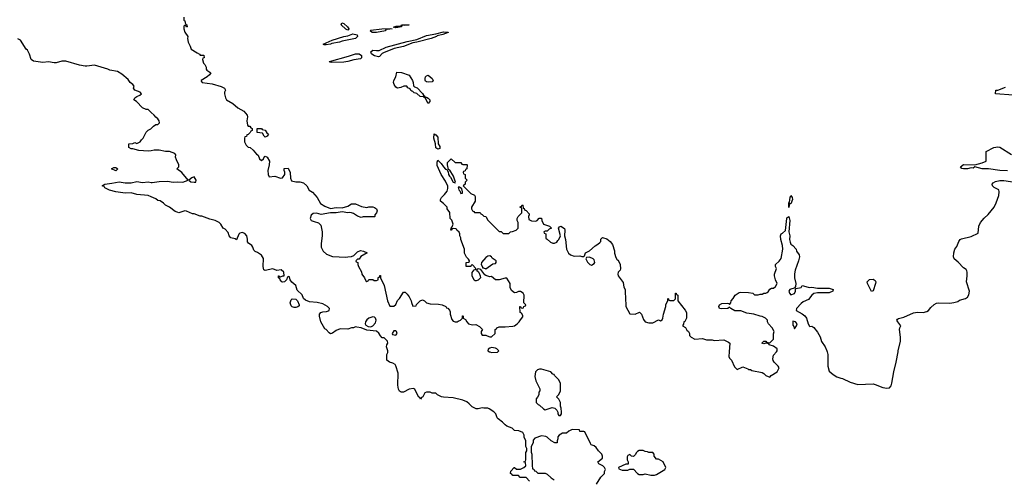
# Model space of a CAD drawing. Header units: inches. Extents: x 1992046 to 2239405, y 126834 to 266391.
# Tile 51 of 71: x 2048629 to 2058896, y 208668 to 213465. Entities that reach past the tile are written whole.
import ezdxf

# ---------------------------------------------------------------- set-up
doc = ezdxf.new("R2010")
doc.units = ezdxf.units.IN
doc.header["$MEASUREMENT"] = 0
for name, color, linetype in [('C0241', 7, 'Continuous'), ('C0250', 7, 'Continuous'), ('C0251', 7, 'Continuous')]:
    doc.layers.add(name, color=color, linetype=linetype)

msp = doc.modelspace()

# ---------------------------------------------------------------- linework, layer by layer
at = {"layer": 'C0241', "color": 6, "elevation": 100}
for points in [[(2050000, 212498), (2049970, 212528), (2049948, 212528), (2049910, 212546), (2049848, 212610), (2049818, 212630), (2049828, 212650), (2049850, 212665), (2049883, 212677), (2049898, 212690), (2049886, 212710), (2049828, 212730), (2049815, 212750), (2049822, 212770), (2049809, 212789), (2049782, 212810), (2049760, 212840), (2049695, 212895), (2049650, 212925), (2049570, 212939), (2049549, 212949), (2049410, 212989), (2049330, 212979), (2049310, 212981), (2049252, 212992), (2049110, 213033), (2049067, 213033), (2049010, 213016), (2048990, 213015), (2048930, 213025), (2048870, 213019), (2048773, 213033), (2048749, 213050), (2048730, 213106), (2048710, 213146), (2048696, 213156), (2048638, 213250), (2048610, 213266)], [(2050000, 212098), (2049970, 212094), (2049870, 212099), (2049810, 212118), (2049790, 212118), (2049766, 212130), (2049766, 212170), (2049810, 212174), (2049830, 212182), (2049850, 212174), (2049886, 212190), (2049898, 212210), (2049918, 212230), (2049948, 212290), (2049970, 212312), (2049995, 212325), (2050000, 212331)], [(2050000, 211616), (2049968, 211630), (2049850, 211642), (2049790, 211657), (2049730, 211656), (2049630, 211670), (2049565, 211685), (2049518, 211710), (2049510, 211724), (2049488, 211730), (2049518, 211750), (2049590, 211758), (2049667, 211773), (2049730, 211764), (2049790, 211763), (2049850, 211775), (2049910, 211766), (2049970, 211773), (2050000, 211767)]]:
    msp.add_lwpolyline(points, dxfattribs=at)
msp.add_lwpolyline([(2049630, 211889), (2049588, 211910), (2049610, 211922), (2049630, 211922), (2049654, 211910)], close=True, dxfattribs=at)
at = {"layer": 'C0250', "color": 6, "elevation": 100}
for points in [[(2053946, 208650), (2053910, 208686), (2053848, 208688), (2053830, 208706), (2053770, 208708), (2053762, 208722), (2053748, 208728), (2053750, 208754), (2053786, 208790), (2053790, 208792), (2053810, 208774), (2053850, 208774), (2053886, 208790), (2053906, 208810), (2053902, 208842), (2053886, 208850), (2053902, 208858), (2053906, 208870), (2053907, 208947), (2053916, 208964), (2053918, 208990), (2053908, 209010), (2053908, 209070), (2053888, 209108), (2053888, 209130), (2053875, 209155), (2053834, 209174), (2053790, 209178), (2053763, 209203), (2053710, 209222), (2053690, 209235), (2053663, 209263), (2053618, 209298), (2053609, 209309), (2053593, 209353), (2053572, 209372), (2053525, 209405), (2053509, 209409), (2053469, 209409), (2053450, 209415), (2053410, 209402), (2053390, 209402), (2053346, 209426), (2053317, 209457), (2053290, 209475), (2053250, 209494), (2053150, 209519), (2053050, 209524), (2053026, 209530), (2052986, 209550), (2052970, 209566), (2052930, 209566), (2052910, 209578), (2052870, 209578), (2052854, 209570), (2052834, 209530), (2052818, 209522), (2052810, 209506), (2052802, 209522), (2052787, 209527), (2052748, 209608), (2052735, 209615), (2052690, 209609), (2052630, 209579), (2052610, 209577), (2052601, 209581), (2052589, 209589), (2052579, 209610), (2052572, 209652), (2052577, 209777), (2052553, 209853), (2052545, 209865), (2052521, 209881), (2052486, 209890), (2052458, 209910), (2052458, 209970), (2052468, 209990), (2052468, 210000)], [(2053527, 210000), (2053530, 209998), (2053550, 209992), (2053610, 209994), (2053616, 210000)], [(2056026, 210000), (2056022, 209950), (2056031, 209931), (2056051, 209911), (2056082, 209842), (2056110, 209814), (2056170, 209842), (2056222, 209822), (2056230, 209814), (2056250, 209814), (2056264, 209804), (2056370, 209782), (2056390, 209772), (2056410, 209752), (2056450, 209734), (2056466, 209750), (2056528, 209790), (2056548, 209830), (2056538, 209850), (2056495, 209890), (2056487, 209907), (2056484, 209924), (2056490, 209962), (2056520, 210000)], [(2057049, 210000), (2057056, 209970), (2057056, 209850), (2057070, 209798), (2057110, 209761), (2057150, 209739), (2057190, 209723), (2057210, 209721), (2057290, 209683), (2057370, 209659), (2057530, 209663), (2057550, 209659), (2057630, 209627), (2057670, 209618), (2057698, 209622), (2057717, 209643), (2057725, 209670), (2057744, 209790), (2057769, 209890), (2057788, 210000)], [(2054643, 208617), (2054689, 208691), (2054726, 208730), (2054728, 208750), (2054738, 208770), (2054728, 208790), (2054710, 208808), (2054668, 208830), (2054658, 208850), (2054708, 208890), (2054708, 208910), (2054698, 208930), (2054664, 208964), (2054640, 209000), (2054618, 209018), (2054589, 209029), (2054580, 209040), (2054522, 209162), (2054510, 209166), (2054470, 209166), (2054466, 209186), (2054390, 209188), (2054354, 209170), (2054330, 209148), (2054290, 209148), (2054254, 209130), (2054242, 209110), (2054242, 209090), (2054234, 209070), (2054234, 209050), (2054230, 209048), (2054210, 209048), (2054170, 209069), (2054129, 209109), (2054114, 209114), (2054070, 209121), (2054001, 209099), (2053982, 209078), (2053982, 209050), (2053962, 209010), (2053962, 208950), (2053971, 208930), (2053973, 208813), (2053978, 208778), (2053990, 208774), (2053998, 208758), (2054010, 208754), (2054033, 208733), (2054107, 208733), (2054130, 208722), (2054170, 208682), (2054202, 208662)]]:
    msp.add_lwpolyline(points, dxfattribs=at)
for points in [[(2054070, 209817), (2054050, 209817), (2054030, 209809), (2054006, 209790), (2054000, 209740), (2054010, 209694), (2054052, 209612), (2054052, 209590), (2054044, 209576), (2054042, 209550), (2054030, 209526), (2054013, 209507), (2054014, 209470), (2054034, 209450), (2054050, 209442), (2054090, 209402), (2054110, 209392), (2054183, 209417), (2054210, 209412), (2054231, 209391), (2054242, 209370), (2054242, 209350), (2054250, 209334), (2054270, 209334), (2054278, 209350), (2054278, 209370), (2054275, 209410), (2054268, 209430), (2054268, 209470), (2054250, 209506), (2054226, 209530), (2054250, 209554), (2054268, 209590), (2054268, 209670), (2054248, 209710), (2054206, 209750), (2054202, 209762), (2054190, 209766), (2054166, 209790)], [(2055130, 208968), (2055090, 208968), (2055070, 208958), (2055057, 208943), (2055050, 208926), (2055030, 208906), (2055008, 208908), (2054990, 208926), (2054970, 208918), (2054964, 208904), (2054962, 208870), (2054974, 208850), (2054973, 208827), (2054950, 208826), (2054874, 208790), (2054878, 208778), (2054910, 208762), (2054970, 208762), (2054990, 208774), (2055030, 208774), (2055072, 208730), (2055090, 208718), (2055130, 208718), (2055150, 208725), (2055210, 208711), (2055250, 208711), (2055270, 208718), (2055358, 208770), (2055366, 208790), (2055338, 208850), (2055290, 208878), (2055270, 208878), (2055246, 208910), (2055246, 208930), (2055230, 208946), (2055190, 208948), (2055176, 208956), (2055150, 208958)]]:
    msp.add_lwpolyline(points, close=True, dxfattribs=at)
at = {"layer": 'C0251', "color": 6, "elevation": 100}
for points in [[(2050342, 213490), (2050342, 213462), (2050352, 213452), (2050358, 213418), (2050372, 213412), (2050374, 213390), (2050370, 213386), (2050362, 213402), (2050350, 213406), (2050342, 213398), (2050342, 213370), (2050350, 213334), (2050382, 213290), (2050378, 213270), (2050386, 213230), (2050406, 213190), (2050416, 213156), (2050480, 213120), (2050504, 213104), (2050510, 213094), (2050550, 213094), (2050552, 213068), (2050538, 213062), (2050534, 213050), (2050545, 213010), (2050558, 212998), (2050574, 212970), (2050572, 212950), (2050580, 212940), (2050622, 212910), (2050607, 212890), (2050583, 212870), (2050521, 212830), (2050523, 212823), (2050531, 212811), (2050636, 212796), (2050730, 212767), (2050765, 212750), (2050775, 212730), (2050766, 212710), (2050766, 212690), (2050775, 212650), (2050786, 212630), (2050850, 212590), (2050904, 212544), (2050965, 212510), (2051001, 212470), (2051005, 212450), (2050998, 212410), (2051004, 212364), (2051010, 212354), (2051030, 212354), (2051038, 212338), (2051054, 212330), (2051054, 212310), (2051038, 212302), (2051033, 212287), (2051013, 212267), (2050998, 212262), (2050993, 212247), (2050978, 212242), (2050974, 212230), (2050974, 212190), (2050990, 212154), (2051010, 212134), (2051034, 212130), (2051062, 212102), (2051100, 212060), (2051114, 212050), (2051130, 212014), (2051150, 211994), (2051170, 212014), (2051182, 212038), (2051190, 212041), (2051211, 212030), (2051233, 211990), (2051231, 211950), (2051216, 211890), (2051219, 211850), (2051230, 211825), (2051290, 211831), (2051350, 211811), (2051370, 211816), (2051395, 211850), (2051395, 211875), (2051388, 211892), (2051387, 211913), (2051430, 211914), (2051451, 211870), (2051452, 211810), (2051465, 211785), (2051510, 211772), (2051550, 211772), (2051590, 211762), (2051622, 211730), (2051647, 211687), (2051684, 211664), (2051731, 211611), (2051765, 211545), (2051810, 211518), (2051870, 211496), (2051930, 211505), (2051990, 211503), (2052050, 211518), (2052090, 211542), (2052130, 211542), (2052194, 211514), (2052250, 211506), (2052269, 211511), (2052311, 211511), (2052330, 211505), (2052351, 211491), (2052358, 211470), (2052351, 211449), (2052332, 211430), (2052334, 211410), (2052330, 211408), (2052210, 211409), (2052190, 211402), (2052150, 211415), (2052110, 211442), (2052089, 211449), (2052070, 211454), (2052050, 211449), (2051990, 211459), (2051930, 211450), (2051871, 211449), (2051773, 211433), (2051725, 211445), (2051690, 211443), (2051670, 211424), (2051659, 211390), (2051670, 211371), (2051698, 211358), (2051746, 211346), (2051770, 211322), (2051784, 211250), (2051783, 211210), (2051771, 211130), (2051774, 211090), (2051793, 211050), (2051830, 211017), (2051890, 210995), (2052030, 210985), (2052051, 210991), (2052090, 210992), (2052115, 211005), (2052150, 211042), (2052183, 211057), (2052214, 211050), (2052251, 211031), (2052185, 210995), (2052170, 210966), (2052150, 210966), (2052134, 210950), (2052138, 210938), (2052154, 210930), (2052154, 210910), (2052162, 210890), (2052192, 210832), (2052198, 210810), (2052225, 210770), (2052238, 210738), (2052250, 210734), (2052262, 210738), (2052268, 210752), (2052290, 210754), (2052310, 210754), (2052324, 210744), (2052350, 210742), (2052366, 210750), (2052367, 210773), (2052382, 210778), (2052386, 210794), (2052390, 210794), (2052392, 210770), (2052431, 210690), (2052465, 210530), (2052490, 210474), (2052530, 210474), (2052550, 210494), (2052567, 210533), (2052590, 210554), (2052630, 210622), (2052650, 210622), (2052670, 210602), (2052691, 210571), (2052712, 210532), (2052713, 210513), (2052730, 210474), (2052762, 210478), (2052767, 210493), (2052806, 210530), (2052830, 210542), (2052850, 210532), (2052871, 210511), (2052910, 210498), (2052996, 210496), (2053034, 210490), (2053074, 210470), (2053078, 210458), (2053093, 210453), (2053110, 210434), (2053117, 210417), (2053118, 210390), (2053135, 210335), (2053150, 210318), (2053170, 210311), (2053190, 210311), (2053203, 210317), (2053226, 210330), (2053246, 210350), (2053246, 210374), (2053250, 210374), (2053254, 210370), (2053254, 210350), (2053277, 210337), (2053291, 210310), (2053310, 210291), (2053350, 210281), (2053384, 210284), (2053424, 210264), (2053454, 210230), (2053442, 210210), (2053442, 210190), (2053450, 210174), (2053490, 210174), (2053504, 210164), (2053530, 210154), (2053550, 210154), (2053586, 210190), (2053586, 210230), (2053602, 210238), (2053606, 210250), (2053630, 210258), (2053690, 210258), (2053770, 210265), (2053790, 210271), (2053818, 210290), (2053838, 210310), (2053850, 210334), (2053876, 210364), (2053876, 210376), (2053862, 210402), (2053848, 210410), (2053846, 210470), (2053853, 210473), (2053858, 210458), (2053870, 210454), (2053882, 210458), (2053887, 210473), (2053902, 210478), (2053906, 210490), (2053886, 210510), (2053888, 210590), (2053878, 210610), (2053850, 210629), (2053832, 210628), (2053810, 210618), (2053790, 210615), (2053758, 210638), (2053742, 210670), (2053742, 210710), (2053710, 210766), (2053690, 210768), (2053630, 210749), (2053590, 210749), (2053550, 210786), (2053530, 210782), (2053490, 210795), (2053481, 210801), (2053438, 210858), (2053410, 210866), (2053398, 210862), (2053394, 210850), (2053413, 210833), (2053420, 210820), (2053432, 210792), (2053434, 210770), (2053410, 210746), (2053390, 210738), (2053380, 210740), (2053368, 210748), (2053348, 210790), (2053348, 210828), (2053367, 210853), (2053382, 210858), (2053386, 210870), (2053350, 210906), (2053338, 210902), (2053332, 210888), (2053286, 210890), (2053286, 210930), (2053310, 210934), (2053318, 210942), (2053318, 210950), (2053310, 210966), (2053288, 210988), (2053268, 211028), (2053266, 211070), (2053228, 211170), (2053228, 211190), (2053218, 211210), (2053218, 211230), (2053210, 211246), (2053186, 211270), (2053182, 211282), (2053150, 211286), (2053138, 211282), (2053130, 211268), (2053126, 211270), (2053128, 211290), (2053138, 211302), (2053148, 211330), (2053134, 211374), (2053118, 211390), (2053114, 211454), (2053088, 211490), (2053086, 211510), (2053048, 211548), (2053018, 211570), (2053018, 211590), (2053026, 211610), (2053060, 211640), (2053085, 211675), (2053095, 211705), (2053094, 211726), (2053070, 211779), (2053023, 211850), (2052984, 211944), (2052981, 211979), (2052990, 211998), (2053023, 211963), (2053048, 211928), (2053070, 211906), (2053082, 211902), (2053096, 211876), (2053101, 211850), (2053110, 211831), (2053121, 211821), (2053150, 211771), (2053170, 211762), (2053174, 211770), (2053153, 211833), (2053114, 211894), (2053102, 211902), (2053089, 211949), (2053090, 211974), (2053130, 212014), (2053170, 211974), (2053230, 211974), (2053238, 211958), (2053250, 211954), (2053290, 211954), (2053294, 211950), (2053293, 211907), (2053278, 211902), (2053273, 211887), (2053258, 211882), (2053254, 211870), (2053258, 211858), (2053274, 211850), (2053274, 211810), (2053294, 211790), (2053274, 211770), (2053274, 211750), (2053254, 211730), (2053334, 211650), (2053372, 211632), (2053380, 211620), (2053379, 211570), (2053339, 211510), (2053341, 211490), (2053350, 211471), (2053364, 211464), (2053370, 211454), (2053430, 211454), (2053438, 211438), (2053453, 211433), (2053470, 211414), (2053491, 211411), (2053510, 211374), (2053630, 211254), (2053650, 211254), (2053670, 211234), (2053730, 211234), (2053748, 211252), (2053767, 211253), (2053806, 211270), (2053826, 211290), (2053827, 211347), (2053818, 211370), (2053818, 211390), (2053828, 211410), (2053866, 211450), (2053866, 211490), (2053862, 211502), (2053846, 211510), (2053862, 211518), (2053870, 211534), (2053874, 211530), (2053878, 211498), (2053890, 211494), (2053898, 211478), (2053910, 211474), (2053940, 211440), (2053942, 211430), (2053934, 211410), (2053938, 211378), (2053965, 211365), (2054010, 211362), (2054026, 211370), (2054047, 211393), (2054070, 211394), (2054072, 211370), (2054091, 211331), (2054154, 211310), (2054174, 211290), (2054150, 211278), (2054130, 211258), (2054110, 211258), (2054094, 211250), (2054098, 211238), (2054114, 211230), (2054114, 211190), (2054118, 211178), (2054130, 211174), (2054164, 211144), (2054190, 211132), (2054207, 211133), (2054230, 211142), (2054239, 211161), (2054250, 211172), (2054269, 211210), (2054248, 211290), (2054257, 211303), (2054272, 211310), (2054310, 211285), (2054315, 211270), (2054311, 211210), (2054322, 211170), (2054332, 211070), (2054352, 211030), (2054371, 211011), (2054410, 210998), (2054470, 211002), (2054490, 210994), (2054510, 210994), (2054518, 211002), (2054529, 211031), (2054570, 211052), (2054630, 211105), (2054659, 211121), (2054680, 211140), (2054688, 211150), (2054690, 211174), (2054707, 211193), (2054750, 211178), (2054785, 211150), (2054810, 211118), (2054831, 211051), (2054831, 211030), (2054844, 210984), (2054858, 210958), (2054870, 210954), (2054891, 210910), (2054895, 210865), (2054891, 210850), (2054871, 210830), (2054867, 210810), (2054871, 210790), (2054921, 210721), (2054930, 210674), (2054942, 210650), (2054945, 210530), (2054951, 210509), (2054951, 210470), (2054990, 210394), (2055048, 210392), (2055092, 210412), (2055112, 210392), (2055135, 210335), (2055150, 210312), (2055190, 210301), (2055230, 210301), (2055290, 210332), (2055310, 210322), (2055330, 210334), (2055335, 210350), (2055342, 210390), (2055368, 210470), (2055368, 210492), (2055386, 210530), (2055386, 210554), (2055394, 210550), (2055398, 210538), (2055410, 210534), (2055450, 210534), (2055467, 210553), (2055469, 210610), (2055474, 210610), (2055478, 210598), (2055491, 210590), (2055492, 210530), (2055570, 210434), (2055582, 210410), (2055582, 210350), (2055564, 210316), (2055554, 210310), (2055552, 210288), (2055542, 210270), (2055571, 210251), (2055585, 210225), (2055602, 210210), (2055612, 210190), (2055614, 210170), (2055632, 210152), (2055670, 210132), (2055750, 210138), (2055790, 210125), (2055850, 210125), (2055870, 210118), (2055970, 210122), (2056020, 210100), (2056034, 210090), (2056026, 210000)], [(2058990, 212677), (2058806, 212690), (2058809, 212731), (2058830, 212731), (2058910, 212762)], [(2050000, 212331), (2050025, 212355), (2050049, 212371), (2050070, 212372), (2050088, 212390), (2050082, 212410), (2050069, 212430), (2050047, 212447), (2050030, 212469), (2050000, 212498)], [(2058930, 211889), (2058850, 211892), (2058730, 211907), (2058666, 211910), (2058590, 211929), (2058570, 211915), (2058550, 211919), (2058514, 211910), (2058470, 211907), (2058453, 211913), (2058439, 211930), (2058470, 211954), (2058590, 211951), (2058666, 211970), (2058706, 211990), (2058708, 212090), (2058788, 212132), (2058830, 212138), (2058850, 212136), (2058970, 212058)], [(2050000, 211767), (2050010, 211765), (2050084, 211776), (2050170, 211779), (2050230, 211768), (2050270, 211772), (2050330, 211769), (2050386, 211790), (2050318, 211870), (2050266, 211910), (2050288, 211930), (2050288, 211950), (2050263, 212003), (2050255, 212030), (2050256, 212056), (2050246, 212070), (2050190, 212089), (2050151, 212089), (2050082, 212102), (2050030, 212103), (2050000, 212098)], [(2057788, 210000), (2057789, 210010), (2057813, 210110), (2057814, 210150), (2057805, 210230), (2057807, 210250), (2057817, 210270), (2057786, 210310), (2057776, 210330), (2057782, 210338), (2057794, 210346), (2057850, 210360), (2057950, 210406), (2057990, 210412), (2058050, 210409), (2058090, 210420), (2058105, 210430), (2058130, 210461), (2058166, 210494), (2058190, 210506), (2058211, 210511), (2058330, 210507), (2058370, 210514), (2058410, 210524), (2058430, 210537), (2058490, 210556), (2058514, 210570), (2058526, 210594), (2058533, 210630), (2058501, 210730), (2058509, 210790), (2058509, 210830), (2058505, 210845), (2058497, 210857), (2058470, 210875), (2058416, 210936), (2058375, 210970), (2058368, 210990), (2058369, 211031), (2058382, 211070), (2058401, 211099), (2058421, 211150), (2058435, 211170), (2058450, 211179), (2058550, 211201), (2058622, 211238), (2058629, 211310), (2058648, 211350), (2058686, 211394), (2058729, 211431), (2058789, 211510), (2058810, 211554), (2058838, 211630), (2058842, 211670), (2058838, 211690), (2058790, 211714), (2058774, 211730), (2058769, 211750), (2058779, 211761), (2058804, 211776), (2058850, 211787), (2058890, 211787), (2059030, 211767)], [(2052468, 210000), (2052468, 210010), (2052455, 210050), (2052458, 210070), (2052468, 210090), (2052466, 210110), (2052430, 210146), (2052410, 210146), (2052390, 210166), (2052375, 210195), (2052350, 210215), (2052250, 210224), (2052190, 210249), (2052144, 210256), (2052130, 210258), (2052111, 210249), (2052090, 210249), (2052050, 210235), (2051970, 210238), (2051930, 210222), (2051890, 210195), (2051870, 210188), (2051856, 210196), (2051826, 210230), (2051810, 210238), (2051769, 210310), (2051754, 210370), (2051755, 210390), (2051768, 210410), (2051790, 210416), (2051830, 210418), (2051850, 210425), (2051855, 210430), (2051859, 210450), (2051839, 210470), (2051790, 210500), (2051732, 210512), (2051650, 210521), (2051610, 210536), (2051590, 210555), (2051575, 210595), (2051523, 210643), (2051509, 210690), (2051467, 210727), (2051448, 210750), (2051442, 210782), (2051430, 210786), (2051422, 210778), (2051412, 210750), (2051390, 210728), (2051370, 210724), (2051362, 210730), (2051344, 210750), (2051340, 210760), (2051328, 210770), (2051326, 210790), (2051330, 210792), (2051342, 210782), (2051350, 210782), (2051373, 210793), (2051387, 210793), (2051384, 210830), (2051355, 210855), (2051309, 210849), (2051270, 210865), (2051190, 210849), (2051176, 210856), (2051169, 210890), (2051173, 210973), (2051150, 211006), (2051130, 211023), (2051110, 211037), (2051085, 211045), (2051070, 211058), (2051061, 211090), (2051050, 211109), (2051014, 211134), (2051006, 211146), (2051006, 211174), (2050997, 211210), (2050975, 211235), (2050950, 211243), (2050923, 211237), (2050913, 211227), (2050890, 211168), (2050877, 211177), (2050829, 211189), (2050815, 211210), (2050803, 211243), (2050770, 211278), (2050749, 211289), (2050728, 211330), (2050710, 211348), (2050666, 211370), (2050610, 211382), (2050530, 211414), (2050510, 211414), (2050450, 211438), (2050430, 211438), (2050368, 211468), (2050350, 211469), (2050290, 211449), (2050270, 211455), (2050250, 211464), (2050190, 211509), (2050148, 211530), (2050128, 211550), (2050094, 211574), (2050070, 211578), (2050050, 211595), (2050000, 211616)], [(2056520, 210000), (2056528, 210010), (2056528, 210030), (2056490, 210058), (2056446, 210070), (2056442, 210082), (2056410, 210088), (2056390, 210082), (2056368, 210090), (2056390, 210111), (2056411, 210111), (2056418, 210098), (2056450, 210094), (2056488, 210130), (2056488, 210188), (2056498, 210210), (2056475, 210250), (2056438, 210290), (2056428, 210310), (2056426, 210330), (2056406, 210350), (2056370, 210368), (2056350, 210369), (2056286, 210390), (2056210, 210401), (2056150, 210425), (2056088, 210428), (2056046, 210450), (2056030, 210466), (2056014, 210450), (2055950, 210446), (2055928, 210450), (2055918, 210470), (2055928, 210490), (2055950, 210503), (2056006, 210506), (2056022, 210502), (2056030, 210494), (2056046, 210510), (2056048, 210532), (2056070, 210554), (2056089, 210591), (2056130, 210618), (2056150, 210622), (2056230, 210618), (2056274, 210610), (2056293, 210593), (2056330, 210592), (2056350, 210602), (2056370, 210602), (2056390, 210612), (2056410, 210612), (2056422, 210618), (2056435, 210625), (2056450, 210652), (2056470, 210662), (2056490, 210662), (2056510, 210682), (2056528, 210710), (2056509, 210749), (2056499, 210790), (2056499, 210810), (2056522, 210870), (2056509, 210890), (2056509, 210910), (2056550, 210946), (2056568, 210972), (2056587, 211070), (2056584, 211110), (2056565, 211170), (2056564, 211210), (2056570, 211231), (2056583, 211237), (2056616, 211264), (2056628, 211390), (2056630, 211398), (2056650, 211412), (2056661, 211370), (2056650, 211250), (2056659, 211210), (2056658, 211170), (2056662, 211142), (2056670, 211123), (2056691, 211110), (2056725, 211070), (2056731, 211050), (2056758, 211010), (2056761, 210990), (2056751, 210950), (2056715, 210850), (2056708, 210812), (2056707, 210770), (2056721, 210710), (2056719, 210681), (2056712, 210670), (2056714, 210666), (2056661, 210650), (2056651, 210630), (2056658, 210610), (2056670, 210592), (2056710, 210606), (2056719, 210630), (2056718, 210650), (2056722, 210658), (2056778, 210670), (2056790, 210692), (2056850, 210673), (2056870, 210670), (2056890, 210675), (2056950, 210663), (2057070, 210663), (2057112, 210650), (2057107, 210630), (2057070, 210615), (2056950, 210613), (2056910, 210606), (2056890, 210590), (2056854, 210546), (2056800, 210520), (2056777, 210503), (2056730, 210450), (2056727, 210430), (2056790, 210396), (2056815, 210375), (2056833, 210350), (2056850, 210292), (2056866, 210266), (2056870, 210262), (2056890, 210265), (2056910, 210251), (2056950, 210202), (2056975, 210155), (2056990, 210105), (2057030, 210052), (2057046, 210010), (2057049, 210000)], [(2053616, 210000), (2053626, 210010), (2053606, 210030), (2053590, 210038), (2053550, 210042), (2053530, 210038), (2053513, 210027), (2053512, 210010), (2053527, 210000)]]:
    msp.add_lwpolyline(points, dxfattribs=at)
for points in [[(2052050, 213355), (2052030, 213365), (2051981, 213410), (2051987, 213433), (2052010, 213426), (2052046, 213390), (2052061, 213370), (2052059, 213361)], [(2052464, 213364), (2052452, 213368), (2052444, 213356), (2052445, 213350), (2052350, 213330), (2052304, 213330), (2052285, 213350), (2052290, 213355), (2052406, 213370), (2052494, 213374), (2052514, 213370)], [(2052645, 213405), (2052632, 213408), (2052614, 213406), (2052610, 213390), (2052550, 213379), (2052528, 213388), (2052556, 213396), (2052602, 213398), (2052610, 213410), (2052692, 213412)], [(2051824, 213204), (2051804, 213204), (2051795, 213210), (2051887, 213253), (2052010, 213291), (2052050, 213297), (2052104, 213316), (2052148, 213308), (2052150, 213290), (2052130, 213270), (2051990, 213240), (2051965, 213230), (2051883, 213217), (2051870, 213210)], [(2052370, 213078), (2052330, 213087), (2052310, 213099), (2052298, 213110), (2052291, 213130), (2052310, 213148), (2052350, 213142), (2052376, 213144), (2052450, 213180), (2052670, 213239), (2052770, 213259), (2052870, 213299), (2052970, 213318), (2053050, 213339), (2053096, 213336), (2053098, 213330), (2053042, 213310), (2052983, 213297), (2052976, 213290), (2052921, 213270), (2052771, 213230), (2052730, 213223), (2052630, 213187), (2052535, 213165), (2052421, 213119), (2052409, 213111), (2052380, 213080)], [(2051878, 213018), (2051863, 213023), (2051861, 213030), (2052056, 213084), (2052130, 213110), (2052170, 213108), (2052193, 213090), (2052194, 213066), (2052182, 213058), (2052113, 213047), (2052050, 213030), (2052010, 213022)], [(2052854, 212654), (2052870, 212656), (2052890, 212646), (2052906, 212630), (2052905, 212610), (2052890, 212589), (2052862, 212642), (2052839, 212659), (2052805, 212665), (2052770, 212696), (2052742, 212702), (2052730, 212715), (2052718, 212718), (2052707, 212727), (2052702, 212742), (2052675, 212755), (2052666, 212770), (2052634, 212770), (2052604, 212756), (2052570, 212749), (2052550, 212761), (2052533, 212790), (2052528, 212810), (2052530, 212830), (2052552, 212870), (2052563, 212917), (2052610, 212915), (2052690, 212888), (2052724, 212830), (2052732, 212810), (2052736, 212776), (2052745, 212765), (2052773, 212753), (2052830, 212696), (2052839, 212679), (2052854, 212666)], [(2052890, 212812), (2052870, 212815), (2052862, 212822), (2052857, 212830), (2052856, 212850), (2052862, 212870), (2052870, 212880), (2052890, 212885), (2052930, 212853), (2052939, 212830), (2052930, 212818)], [(2051190, 212238), (2051178, 212250), (2051162, 212282), (2051107, 212287), (2051106, 212330), (2051150, 212331), (2051158, 212318), (2051190, 212312), (2051205, 212285), (2051222, 212270), (2051210, 212249)], [(2052990, 212114), (2052970, 212128), (2052965, 212170), (2052946, 212230), (2052950, 212274), (2052970, 212265), (2052990, 212238), (2052993, 212170), (2053010, 212142), (2053010, 212122)], [(2050450, 211826), (2050424, 211816), (2050394, 211790), (2050413, 211773), (2050450, 211768), (2050466, 211770), (2050468, 211790)], [(2053202, 211718), (2053207, 211690), (2053218, 211678), (2053230, 211652), (2053246, 211654), (2053248, 211670), (2053239, 211699), (2053216, 211716)], [(2056650, 211506), (2056649, 211550), (2056658, 211562), (2056663, 211610), (2056670, 211631), (2056685, 211610), (2056686, 211590), (2056670, 211542), (2056658, 211542), (2056652, 211530)], [(2053530, 211002), (2053510, 210998), (2053490, 210982), (2053445, 210930), (2053442, 210910), (2053454, 210886), (2053454, 210874), (2053466, 210874), (2053490, 210865), (2053564, 210916), (2053590, 210922), (2053598, 210930), (2053599, 210950), (2053557, 210977), (2053548, 210990)], [(2054570, 210988), (2054538, 210982), (2054534, 210970), (2054550, 210934), (2054574, 210910), (2054590, 210902), (2054620, 210920), (2054628, 210930), (2054618, 210958), (2054610, 210968)], [(2057510, 210629), (2057469, 210710), (2057467, 210730), (2057490, 210755), (2057530, 210757), (2057550, 210743), (2057555, 210730), (2057552, 210710), (2057530, 210634)], [(2051490, 210461), (2051469, 210469), (2051460, 210480), (2051449, 210510), (2051460, 210540), (2051470, 210552), (2051510, 210547), (2051527, 210530), (2051543, 210490), (2051542, 210478), (2051530, 210469), (2051510, 210461)], [(2052310, 210363), (2052270, 210349), (2052248, 210332), (2052235, 210310), (2052231, 210290), (2052238, 210278), (2052263, 210263), (2052290, 210261), (2052310, 210271), (2052338, 210302), (2052345, 210330), (2052339, 210350), (2052330, 210359)], [(2056690, 210319), (2056690, 210276), (2056703, 210263), (2056710, 210238), (2056729, 210270), (2056735, 210290), (2056718, 210310)], [(2052550, 210218), (2052530, 210218), (2052514, 210190), (2052518, 210178), (2052550, 210174), (2052566, 210190), (2052558, 210210)]]:
    msp.add_lwpolyline(points, close=True, dxfattribs=at)

doc.saveas('drawing.dxf')
